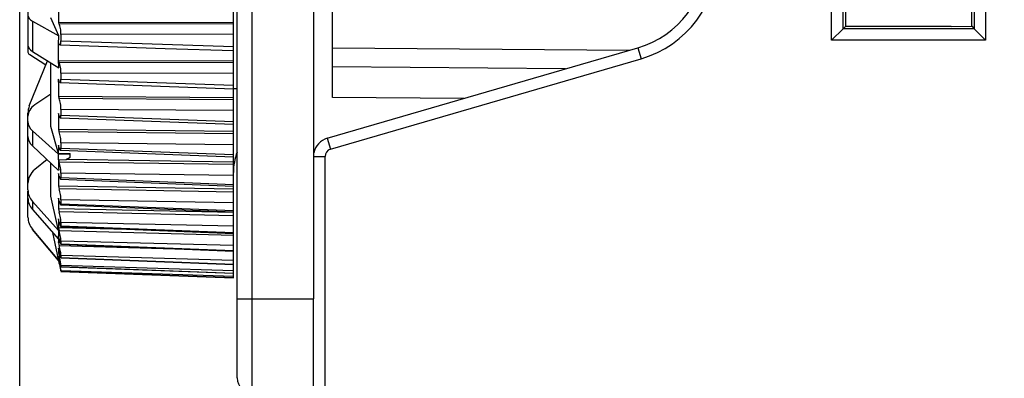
# Model space of a CAD drawing. Header units: millimetres. Extents: x 0 to 1105, y 0 to 772.
# Tile 52 of 58: x 284 to 309.79, y 644.47 to 653.86. Entities that reach past the tile are written whole.
import ezdxf

# ---------------------------------------------------------------- set-up
doc = ezdxf.new("R2010")
doc.units = ezdxf.units.MM
doc.header["$LTSCALE"] = 60.775
doc.header["$PDMODE"] = 3
doc.header["$PDSIZE"] = 0.3
doc.layers.get('0').update_dxf_attribs({"linetype": 'CONTINUOUS'})
doc.layers.get('Defpoints').update_dxf_attribs({"linetype": 'CONTINUOUS'})
for name, color, linetype in [('07_ALL_FEATURES', 7, 'CONTINUOUS'), ('7_ALL_FEATURES', 7, 'CONTINUOUS'), ('DIM', 7, 'CONTINUOUS')]:
    doc.layers.add(name, color=color, linetype=linetype)
doc.styles.get("Standard").update_dxf_attribs({"font": 'micross.ttf'})
doc.dimstyles.new('DIMSTYLE_1', dxfattribs={"dimtxt": 6, "dimasz": 3, "dimexe": 1, "dimexo": 1, "dimgap": 1.5, "dimtad": 1, "dimdec": 1, "dimzin": 0, "dimdsep": 46, "dimtxsty": 'Standard', "dimblk": '_FILLED', "dimblk1": '_FILLED', "dimblk2": '_FILLED', "dimcen": 0.09, "dimadec": 0, "dimazin": 0, "dimtp": 0.1, "dimtm": 0.1, "dimtfac": 1, "dimtdec": 1, "dimtofl": 0, "dimtmove": 0, "dimatfit": 3, "dimldrblk": '_FILLED', "dimfxl": 1, "dimtolj": 1, "dimtzin": 0, "dimarcsym": 0})

# ---------------------------------------------------------------- blocks, each defined once
blk = doc.blocks.new('_FILLED')
at = {"color": 0, "linetype": 'ByBlock'}
blk.add_solid([(0, 0), (-1, 0.1667), (-1, -0.1667)], dxfattribs=at)
blk = doc.blocks.new('*D3')
at = {"layer": 'Defpoints', "color": 0, "linetype": 'Continuous', "transparency": 16777216}
for p in [(483.997, 720.855), (483.997, 700.355), (283.997, 638.802)]:
    blk.add_point(p, dxfattribs=at)
at = {"layer": 'DIM', "color": 0, "linetype": 'Continuous', "lineweight": -2, "transparency": 16777216}
for p, q in [((283.997, 639.802), (283.997, 721.855)), ((483.997, 701.355), (483.997, 721.855)), ((291.997, 720.855), (475.997, 720.855))]:
    blk.add_line(p, q, dxfattribs=at)
at = {"layer": 'DIM', "color": 0, "linetype": 'Continuous', "lineweight": -2, "transparency": 16777216, "xscale": 8, "yscale": 8, "zscale": 8, "rotation": 180}
blk.add_blockref('_FILLED', (283.997, 720.855), dxfattribs=at)
at = {"layer": 'DIM', "color": 0, "linetype": 'Continuous', "lineweight": -2, "transparency": 16777216, "xscale": 8, "yscale": 8, "zscale": 8}
blk.add_blockref('_FILLED', (483.997, 720.855), dxfattribs=at)
at = {"layer": 'DIM', "color": 0, "linetype": 'Continuous', "transparency": 16777216, "insert": (373.332, 728.355), "char_height": 6, "attachment_point": 2}
blk.add_mtext('\\A1;D', dxfattribs=at)

msp = doc.modelspace()

# ---------------------------------------------------------------- linework, layer by layer
at = {"layer": '07_ALL_FEATURES', "linetype": 'Continuous'}
for p, q in [((289.597, 647.109), (289.597, 669.6)), ((292.197, 651.831), (292.197, 667.478)), ((305.27, 653.328), (305.27, 665.982)), ((309.305, 665.982), (309.305, 653.328)), ((305.57, 653.628), (305.57, 665.682)), ((305.632, 665.62), (305.632, 653.69)), ((308.94, 653.692), (308.94, 665.617)), ((309.005, 665.682), (309.005, 653.628)), ((284.213, 654.648), (284.213, 653.018)), ((284.33, 653.825), (285.02, 653.44)), ((284.33, 653.825), (284.33, 653.035)), ((285.02, 653.44), (284.813, 653.91)), ((289.597, 653.794), (285.015, 653.784)), ((285.015, 653.784), (285.034, 653.749)), ((289.597, 653.757), (285.034, 653.749)), ((289.597, 653.487), (285.079, 653.478)), ((285.079, 653.478), (285.079, 653.311)), ((305.57, 653.628), (305.27, 653.328)), ((305.632, 653.69), (305.57, 653.628)), ((309.005, 653.628), (305.57, 653.628)), ((308.404, 653.69), (305.632, 653.69)), ((308.404, 653.69), (308.94, 653.692)), ((308.94, 653.692), (309.005, 653.628)), ((309.005, 653.628), (309.305, 653.328)), ((285.016, 653.23), (285.016, 653.269)), ((285.016, 652.787), (285.016, 653.23)), ((285.034, 653.23), (285.017, 653.27)), ((285.056, 653.203), (287.806, 653.113)), ((285.079, 653.311), (289.597, 653.162)), ((309.305, 653.328), (305.27, 653.328)), ((284.26, 652.951), (284.684, 652.682)), ((284.33, 653.035), (285.02, 652.608)), ((287.806, 653.113), (289.597, 653.054)), ((292.057, 650.76), (300.196, 653.13)), ((292.197, 653.131), (299.966, 653.063)), ((300.196, 653.13), (300.28, 652.842)), ((284.249, 651.606), (284.727, 652.789)), ((284.813, 651.07), (284.813, 652.736)), ((289.597, 652.778), (285.015, 652.787)), ((285.016, 652.783), (285.016, 652.787)), ((285.017, 652.783), (285.034, 652.743)), ((289.597, 652.732), (285.034, 652.743)), ((292.141, 650.472), (300.28, 652.842)), ((285.079, 652.463), (285.079, 652.306)), ((289.597, 652.453), (285.079, 652.463)), ((298.299, 652.578), (292.197, 652.631)), ((285.034, 652.254), (285.015, 652.307)), ((285.015, 652.231), (285.015, 652.307)), ((285.06, 652.216), (289.597, 652.057)), ((285.079, 652.306), (289.597, 652.147)), ((284.813, 651.911), (284.392, 651.633)), ((289.597, 651.823), (285.015, 651.851)), ((285.015, 651.851), (285.034, 651.799)), ((289.597, 651.769), (285.034, 651.799)), ((295.633, 651.801), (292.197, 651.831)), ((284.213, 649.407), (284.213, 651.419)), ((285.034, 651.345), (285.015, 651.405)), ((285.079, 651.513), (285.079, 651.367)), ((289.597, 651.485), (285.079, 651.513)), ((285.063, 651.294), (289.597, 651.127)), ((285.079, 651.367), (289.597, 651.2)), ((284.33, 650.954), (285.016, 650.347)), ((284.33, 650.954), (284.33, 650.56)), ((285.014, 650.358), (284.813, 651.07)), ((289.597, 650.94), (285.015, 650.986)), ((285.015, 650.986), (285.034, 650.927)), ((289.597, 650.879), (285.034, 650.927)), ((285.079, 650.638), (285.079, 650.505)), ((289.597, 650.591), (285.079, 650.638)), ((292.057, 650.76), (292.141, 650.472)), ((284.33, 650.56), (285.018, 649.92)), ((285.014, 650.358), (285.014, 650.432)), ((285.014, 650.358), (285.316, 650.358)), ((285.034, 650.513), (285.015, 650.58)), ((285.067, 650.447), (289.597, 650.275)), ((285.079, 650.505), (289.597, 650.332)), ((285.316, 650.266), (285.316, 650.358)), ((284.716, 650.201), (284.392, 649.941)), ((284.813, 649.242), (284.813, 650.111)), ((285.016, 650.347), (285.316, 650.354)), ((285.017, 650.197), (285.016, 650.347)), ((285.017, 650.197), (285.213, 650.2)), ((285.017, 650.197), (285.034, 650.136)), ((289.597, 650.07), (285.034, 650.136)), ((285.213, 650.2), (285.316, 650.266)), ((289.597, 650.138), (285.213, 650.2)), ((291.697, 650.28), (291.997, 650.28)), ((291.997, 643.855), (291.997, 650.28)), ((285.079, 649.847), (285.079, 649.729)), ((289.597, 649.782), (285.079, 649.847)), ((285.034, 649.767), (285.015, 649.84)), ((285.07, 649.685), (289.597, 649.508)), ((285.079, 649.729), (289.597, 649.552)), ((284.213, 648.698), (284.213, 649.371)), ((289.597, 649.426), (285.015, 649.508)), ((285.015, 649.508), (285.034, 649.435)), ((289.597, 649.352), (285.034, 649.435)), ((284.33, 649.107), (285.018, 648.347)), ((284.33, 649.107), (284.33, 648.895)), ((284.983, 648.498), (284.813, 649.242)), ((285.034, 649.116), (285.015, 649.193)), ((285.079, 649.15), (285.079, 649.047)), ((289.597, 649.068), (285.079, 649.15)), ((284.33, 648.895), (285.016, 648.12)), ((289.597, 648.812), (285.015, 648.91)), ((285.015, 648.91), (285.034, 648.832)), ((289.597, 648.732), (285.034, 648.832)), ((285.072, 649.015), (289.597, 648.836)), ((285.079, 649.047), (289.597, 648.868)), ((285.034, 648.565), (285.015, 648.647)), ((285.079, 648.553), (285.079, 648.467)), ((289.597, 648.455), (285.079, 648.553)), ((285.02, 647.555), (284.33, 648.377)), ((285.013, 647.556), (284.33, 648.37)), ((284.985, 647.717), (284.861, 648.295)), ((285.018, 648.347), (284.983, 648.498)), ((287.19, 648.362), (285.015, 648.415)), ((285.015, 648.415), (285.034, 648.333)), ((289.597, 648.218), (285.034, 648.333)), ((285.075, 648.446), (289.597, 648.267)), ((285.079, 648.467), (289.597, 648.288)), ((285.015, 648.03), (285.015, 648.047)), ((285.016, 648.12), (285.017, 648.201)), ((285.016, 648.12), (285.034, 648.12)), ((285.021, 648.181), (285.017, 648.201)), ((285.034, 648.121), (285.021, 648.181)), ((285.079, 648.064), (285.079, 647.996)), ((289.597, 647.951), (285.079, 648.064)), ((285.058, 648.029), (285.015, 648.03)), ((285.015, 648.03), (285.034, 647.945)), ((285.034, 647.79), (285.015, 647.878)), ((288.665, 647.842), (285.034, 647.945)), ((285.076, 647.983), (289.597, 647.805)), ((285.079, 647.996), (289.597, 647.818)), ((284.997, 647.66), (284.985, 647.717)), ((285.016, 647.571), (284.997, 647.66)), ((285.042, 647.757), (285.015, 647.758)), ((285.015, 647.758), (285.025, 647.714)), ((285.034, 647.575), (285.015, 647.664)), ((285.029, 647.601), (285.015, 647.601)), ((285.015, 647.601), (285.025, 647.557)), ((285.02, 647.555), (285.016, 647.571)), ((285.019, 647.548), (285.018, 647.556)), ((285.018, 647.552), (285.022, 647.532)), ((285.03, 647.497), (285.019, 647.548)), ((285.022, 647.532), (285.03, 647.493)), ((285.025, 647.714), (285.034, 647.67)), ((285.025, 647.557), (285.03, 647.534)), ((285.03, 647.534), (285.034, 647.512)), ((285.064, 647.669), (285.034, 647.67)), ((285.077, 647.632), (285.078, 647.631)), ((285.078, 647.631), (289.597, 647.457)), ((285.079, 647.688), (285.079, 647.638)), ((289.597, 647.56), (285.079, 647.688)), ((285.079, 647.638), (289.597, 647.464)), ((285.034, 647.477), (285.03, 647.497)), ((285.03, 647.493), (285.034, 647.477)), ((285.048, 647.511), (285.034, 647.512)), ((285.079, 647.428), (285.079, 647.398)), ((289.597, 647.288), (285.079, 647.428)), ((285.079, 647.395), (285.079, 647.398)), ((285.079, 647.398), (289.597, 647.229)), ((285.079, 647.395), (289.597, 647.226)), ((285.079, 647.288), (285.079, 647.277)), ((289.597, 647.137), (285.079, 647.288)), ((285.079, 647.277), (289.597, 647.115)), ((285.079, 647.277), (285.079, 647.277)), ((285.079, 647.277), (289.597, 647.116)), ((285.079, 647.27), (289.597, 647.109)), ((291.697, 643.855), (291.697, 646.555))]:
    msp.add_line(p, q, dxfattribs=at)
for centre, radius, start, end in [((299.497, 655.53), 2.5, 286.2388, 0), ((299.497, 655.53), 2.8, 286.2388, 0), ((327.017, 654.041), 42.002, 179.7666, 180.3501), ((275.626, 653.529), 9.394, 358.4164, 359.4569), ((274.987, 652.513), 10.033, 0.543, 1.5384), ((318.096, 652.079), 33.082, 179.737, 180.3945), ((312.997, 651.196), 27.983, 179.5711, 179.857), ((313.005, 651.196), 27.99, 179.8571, 180.4288), ((292.197, 650.28), 0.5, 106.2388, 168.8492), ((307.77, 650.391), 22.756, 179.5244, 179.8965), ((292.197, 650.28), 0.2, 106.2388, 180), ((301.339, 650.138), 16.322, 179.791, 180.7633), ((302.643, 649.674), 17.629, 179.4596, 179.8198), ((302.653, 649.674), 17.638, 179.82, 180.5402), ((297.837, 649.052), 12.823, 179.3664, 180), ((297.85, 649.052), 12.836, 180.0001, 180.6333), ((293.565, 648.531), 8.551, 179.2241, 180.2586), ((293.579, 648.531), 8.565, 180.2587, 180.7754), ((289.65, 648.232), 4.634, 178.5691, 180.3861), ((290.017, 648.119), 5.003, 179.9843, 180.816), ((287.321, 648.636), 2.344, 192.6962, 193.4577), ((286.872, 648.529), 1.882, 193.4539, 194.1802), ((287.33, 647.818), 2.316, 178.509, 180), ((287.336, 647.818), 2.322, 180.0006, 181.489), ((288.461, 648.54), 3.508, 192.3497, 193.3615), ((285.644, 647.633), 0.629, 177.1412, 182.8588), ((279.988, 646.562), 5.167, 12.0085, 12.3785), ((279.958, 646.555), 5.197, 11.2937, 12.0171), ((287.261, 648.257), 2.275, 193.3964, 194.0879), ((273.684, 645.064), 11.611, 11.8427, 12.1696), ((311.651, 653.177), 27.22, 192.0871, 192.2895), ((297.739, 650.148), 12.982, 192.2983, 192.5311)]:
    msp.add_arc(centre, radius, start, end, dxfattribs=at)
for centre, major_axis, ratio, start_param, end_param in [((284.713, 653.995), (0.5, 0.02), 0.492809, 3.121818, 3.819949), ((284.713, 653.182), (0.5, -0.02), 0.492809, -3.121818, -2.423686), ((284.413, 653.012), (0.2, -0.008), 0.505945, -3.121112, -2.422981), ((-74.802, 655.966), (607.37, 3.981), 0.012942, -0.927429, -0.927223), ((284.713, 651.348), (0.5, 0.027), 0.760216, 2.228088, 3.100753), ((284.713, 651.419), (0.372, 0.334), 0.999733, 2.026438, 2.410411), ((284.713, 651.208), (0.5, 0.027), 0.760216, 3.100753, 3.798884), ((284.713, 650.796), (0.5, -0.027), 0.760216, -3.100753, -2.402621), ((291.097, 649.862), (1.255, -0.822), 0.999928, -2.925491, -2.561394), ((284.713, 649.586), (0.498, 0.049), 0.935937, 2.17639, 3.049055), ((284.713, 649.413), (0.498, 0.049), 0.935937, 3.049055, 3.747186), ((284.713, 649.191), (0.498, -0.049), 0.935937, -3.049055, -2.350923), ((284.713, 648.698), (0.372, 0.334), 0.999733, 2.410411, 3.108542)]:
    msp.add_ellipse(centre, major_axis=major_axis, ratio=ratio, start_param=start_param, end_param=end_param, dxfattribs=at)
for points, knots in [([(285.079, 653.478), (285.079, 653.531), (285.073, 653.607), (285.054, 653.697), (285.042, 653.735), (285.034, 653.749)], [0, 0, 0, 0, 0.575287, 0.825168, 1, 1, 1, 1]), ([(285.034, 653.23), (285.037, 653.223), (285.042, 653.212), (285.052, 653.203), (285.056, 653.203)], [0, 0, 0, 0, 0.642906, 1, 1, 1, 1]), ([(285.056, 653.203), (285.06, 653.203), (285.069, 653.213), (285.077, 653.249), (285.079, 653.284), (285.079, 653.311)], [0, 0, 0, 0, 0.103241, 0.301458, 1, 1, 1, 1]), ([(285.079, 652.463), (285.079, 652.515), (285.072, 652.592), (285.054, 652.685), (285.042, 652.727), (285.034, 652.743)], [0, 0, 0, 0, 0.55218, 0.808622, 1, 1, 1, 1]), ([(285.034, 652.254), (285.038, 652.244), (285.043, 652.231), (285.055, 652.216), (285.06, 652.216)], [0, 0, 0, 0, 0.663888, 1, 1, 1, 1]), ([(285.06, 652.216), (285.063, 652.216), (285.071, 652.224), (285.077, 652.255), (285.079, 652.284), (285.079, 652.306)], [0, 0, 0, 0, 0.103283, 0.299109, 1, 1, 1, 1]), ([(285.079, 651.513), (285.079, 651.564), (285.071, 651.641), (285.053, 651.736), (285.041, 651.78), (285.034, 651.799)], [0, 0, 0, 0, 0.52992, 0.792574, 1, 1, 1, 1]), ([(285.034, 651.345), (285.039, 651.332), (285.045, 651.315), (285.055, 651.298), (285.061, 651.294), (285.063, 651.294)], [0, 0, 0, 0, 0.674342, 0.878054, 1, 1, 1, 1]), ([(285.063, 651.294), (285.066, 651.294), (285.073, 651.3), (285.078, 651.325), (285.079, 651.349), (285.079, 651.367)], [0, 0, 0, 0, 0.103281, 0.297069, 1, 1, 1, 1]), ([(285.079, 650.638), (285.079, 650.687), (285.068, 650.785), (285.049, 650.881), (285.034, 650.927)], [0, 0, 0, 0, 0.508261, 1, 1, 1, 1]), ([(285.034, 650.513), (285.036, 650.509), (285.041, 650.493), (285.046, 650.478), (285.051, 650.467)], [0, 0, 0, 0, 0.291483, 1, 1, 1, 1]), ([(285.051, 650.467), (285.053, 650.462), (285.057, 650.455), (285.064, 650.447), (285.067, 650.447)], [0, 0, 0, 0, 0.653149, 1, 1, 1, 1]), ([(285.067, 650.447), (285.072, 650.447), (285.079, 650.475), (285.079, 650.491), (285.079, 650.505)], [0, 0, 0, 0, 0.285757, 1, 1, 1, 1]), ([(285.079, 649.847), (285.079, 649.895), (285.067, 649.992), (285.048, 650.088), (285.034, 650.136)], [0, 0, 0, 0, 0.486388, 1, 1, 1, 1]), ([(285.034, 649.767), (285.037, 649.756), (285.043, 649.736), (285.053, 649.709), (285.06, 649.694), (285.067, 649.685), (285.07, 649.685)], [0, 0, 0, 0, 0.390219, 0.694948, 0.898666, 1, 1, 1, 1]), ([(285.07, 649.685), (285.074, 649.685), (285.08, 649.706), (285.079, 649.718), (285.079, 649.729)], [0, 0, 0, 0, 0.284191, 1, 1, 1, 1]), ([(285.079, 649.15), (285.079, 649.169), (285.076, 649.214), (285.063, 649.31), (285.048, 649.385), (285.034, 649.435)], [0, 0, 0, 0, 0.201296, 0.464268, 1, 1, 1, 1]), ([(285.034, 649.116), (285.038, 649.102), (285.044, 649.078), (285.054, 649.045), (285.062, 649.027), (285.069, 649.015), (285.072, 649.015)], [0, 0, 0, 0, 0.392133, 0.700924, 0.906039, 1, 1, 1, 1]), ([(285.079, 648.553), (285.079, 648.571), (285.075, 648.612), (285.062, 648.705), (285.047, 648.781), (285.034, 648.832)], [0, 0, 0, 0, 0.18394, 0.441119, 1, 1, 1, 1]), ([(285.072, 649.015), (285.075, 649.015), (285.079, 649.03), (285.079, 649.039), (285.079, 649.047)], [0, 0, 0, 0, 0.283072, 1, 1, 1, 1]), ([(285.034, 648.565), (285.036, 648.558), (285.042, 648.532), (285.049, 648.507), (285.055, 648.489)], [0, 0, 0, 0, 0.281109, 1, 1, 1, 1]), ([(285.079, 648.064), (285.079, 648.079), (285.075, 648.117), (285.062, 648.207), (285.047, 648.282), (285.034, 648.333)], [0, 0, 0, 0, 0.16552, 0.416543, 1, 1, 1, 1]), ([(285.055, 648.489), (285.057, 648.482), (285.06, 648.472), (285.065, 648.458), (285.069, 648.45), (285.073, 648.446), (285.075, 648.446)], [0, 0, 0, 0, 0.399336, 0.70214, 0.901497, 1, 1, 1, 1]), ([(285.075, 648.446), (285.077, 648.446), (285.079, 648.456), (285.079, 648.462), (285.079, 648.467)], [0, 0, 0, 0, 0.282453, 1, 1, 1, 1]), ([(285.047, 648.068), (285.052, 648.049), (285.058, 648.024), (285.068, 647.996), (285.072, 647.987), (285.074, 647.984)], [0, 0, 0, 0, 0.665057, 0.879015, 1, 1, 1, 1]), ([(285.079, 647.688), (285.079, 647.7), (285.075, 647.734), (285.061, 647.82), (285.046, 647.893), (285.034, 647.945)], [0, 0, 0, 0, 0.145492, 0.3898, 1, 1, 1, 1]), ([(285.074, 647.984), (285.075, 647.984), (285.075, 647.983), (285.076, 647.983), (285.076, 647.983)], [0, 0, 0, 0, 0.596358, 1, 1, 1, 1]), ([(285.076, 647.983), (285.078, 647.983), (285.079, 647.989), (285.079, 647.993), (285.079, 647.996)], [0, 0, 0, 0, 0.282429, 1, 1, 1, 1]), ([(285.034, 647.575), (285.043, 647.536), (285.054, 647.484), (285.069, 647.425), (285.074, 647.405), (285.077, 647.398)], [0, 0, 0, 0, 0.65191, 0.877607, 1, 1, 1, 1]), ([(285.055, 647.703), (285.057, 647.694), (285.061, 647.677), (285.067, 647.655), (285.073, 647.641), (285.075, 647.634), (285.077, 647.632)], [0, 0, 0, 0, 0.38778, 0.691978, 0.898951, 1, 1, 1, 1]), ([(285.079, 647.428), (285.079, 647.434), (285.077, 647.451), (285.069, 647.499), (285.061, 647.541), (285.055, 647.573)], [0, 0, 0, 0, 0.120787, 0.341767, 1, 1, 1, 1]), ([(285.078, 647.631), (285.078, 647.631), (285.079, 647.635), (285.079, 647.637), (285.079, 647.638)], [0, 0, 0, 0, 0.282051, 1, 1, 1, 1]), ([(285.074, 647.318), (285.073, 647.326), (285.064, 647.369), (285.056, 647.412), (285.048, 647.447)], [0, 0, 0, 0, 0.191979, 1, 1, 1, 1]), ([(285.066, 647.332), (285.068, 647.325), (285.072, 647.307), (285.075, 647.289), (285.079, 647.278)], [0, 0, 0, 0, 0.375601, 1, 1, 1, 1]), ([(285.079, 647.288), (285.079, 647.291), (285.077, 647.301), (285.076, 647.311), (285.074, 647.318)], [0, 0, 0, 0, 0.309441, 1, 1, 1, 1]), ([(285.077, 647.398), (285.077, 647.397), (285.078, 647.396), (285.078, 647.395), (285.079, 647.395)], [0, 0, 0, 0, 0.698377, 1, 1, 1, 1])]:
    msp.add_open_spline(points, degree=3, knots=knots, dxfattribs=at)
at = {"layer": '7_ALL_FEATURES', "linetype": 'Continuous'}
for p, q in [((289.697, 644.483), (289.697, 690.427)), ((291.697, 657.055), (291.697, 646.555)), ((290.09, 644.083), (290.09, 656.627)), ((289.697, 646.555), (291.697, 646.555))]:
    msp.add_line(p, q, dxfattribs=at)
msp.add_arc((290.097, 644.483), 0.4, 180, 269, dxfattribs=at)

# ---------------------------------------------------------------- dimensions: what is measured, and where the dimension line sits
at = {"layer": 'DIM', "linetype": 'Continuous'}
dim = msp.add_linear_dim(base=(483.997, 720.855), p1=(283.997, 638.802), p2=(483.997, 700.355), text='D', dimstyle='DIMSTYLE_1', override={"dimasz": 8}, dxfattribs=at)
dim.commit()
dim.dimension.update_dxf_attribs({"geometry": '*D3', "text_midpoint": (373.332, 720.855), "dimtype": 160})

doc.saveas('drawing.dxf')
